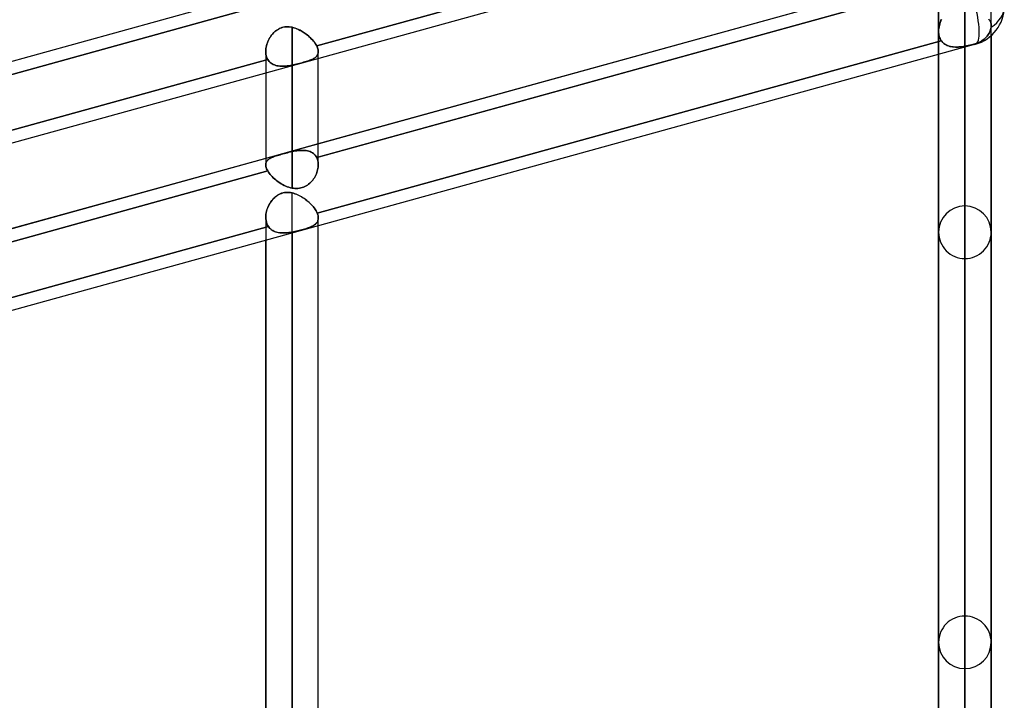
# Model space of a CAD drawing. Header units: millimetres. Extents: x -52 to 132, y -156 to 156.
# Tile 11 of 77: x 45 to 64, y -86 to -73. Entities that reach past the tile are written whole.
import ezdxf

# ---------------------------------------------------------------- set-up
doc = ezdxf.new("R2010")
doc.units = ezdxf.units.MM
doc.layers.add('MAIN-1', color=7, linetype='Continuous')

msp = doc.modelspace()

# ---------------------------------------------------------------- linework, layer by layer
at = {"layer": 'MAIN-1'}
for p, q in [((63.25, -76.1), (63.25, -55.89)), ((62.75, -76.6), (62.75, -56.114)), ((62.75, -56.114), (62.75, -76.6)), ((63.75, -76.6), (63.75, -56.114)), ((63.75, -76.6), (63.75, -56.114)), ((63.25, -56.598), (63.25, -77.1)), ((63.25, -83.9), (63.25, -61.41)), ((62.75, -84.4), (62.75, -61.633)), ((62.75, -61.633), (62.75, -84.4)), ((63.75, -84.4), (63.75, -61.633)), ((63.75, -84.4), (63.75, -61.633)), ((63.25, -62.117), (63.25, -84.9)), ((63.25, -91.7), (63.25, -66.928)), ((62.75, -67.151), (62.75, -92.2)), ((63.75, -92.2), (63.75, -67.151)), ((63.25, -67.636), (63.25, -92.7)), ((62.701, -68.493), (37.547, -75.441)), ((63.45, -69.843), (37.85, -76.914)), ((63.45, -69.843), (37.85, -76.914)), ((62.788, -69.778), (50.919, -73.056)), ((50.919, -73.056), (62.788, -69.778)), ((62.701, -71.675), (37.547, -78.623)), ((62.701, -71.675), (50.95, -74.921)), ((50.919, -75.177), (62.788, -71.899)), ((62.788, -71.899), (50.95, -75.169)), ((62.75, -71.781), (62.75, -72.777)), ((63.75, -72.669), (63.75, -71.896)), ((49.95, -72.015), (38.15, -75.275)), ((38.128, -75.528), (50, -72.249)), ((50, -72.249), (38.15, -75.522)), ((63.25, -99.5), (63.25, -72.446)), ((62.757, -72.701), (62.762, -72.675)), ((62.764, -72.665), (62.758, -72.693)), ((62.762, -72.675), (62.768, -72.649)), ((62.772, -72.636), (62.764, -72.665)), ((62.768, -72.649), (62.776, -72.624)), ((62.782, -72.609), (62.772, -72.636)), ((62.776, -72.624), (62.785, -72.599)), ((62.792, -72.581), (62.782, -72.609)), ((62.785, -72.599), (62.795, -72.575)), ((62.805, -72.554), (62.792, -72.581)), ((62.795, -72.575), (62.807, -72.551)), ((63.704, -72.547), (63.715, -72.559)), ((63.715, -72.559), (63.706, -72.549)), ((63.715, -72.559), (63.724, -72.571)), ((63.723, -72.57), (63.715, -72.559)), ((63.73, -72.582), (63.723, -72.57)), ((63.724, -72.571), (63.732, -72.585)), ((63.736, -72.594), (63.73, -72.582)), ((63.732, -72.585), (63.738, -72.599)), ((63.741, -72.608), (63.736, -72.594)), ((63.738, -72.599), (63.743, -72.615)), ((63.745, -72.622), (63.741, -72.608)), ((63.743, -72.615), (63.747, -72.632)), ((63.748, -72.637), (63.745, -72.622)), ((63.747, -72.632), (63.749, -72.65)), ((63.749, -72.652), (63.748, -72.637)), ((63.749, -72.65), (63.75, -72.669)), ((63.75, -72.669), (63.749, -72.652)), ((63.75, -72.669), (63.75, -72.673)), ((63.75, -72.673), (63.75, -72.669)), ((63.75, -72.861), (63.75, -72.669)), ((63.75, -99.888), (63.75, -72.669)), ((63.75, -92.2), (63.75, -72.669)), ((63.75, -72.673), (63.75, -72.678)), ((63.75, -72.678), (63.75, -72.673)), ((50.06, -72.851), (50.044, -72.874)), ((50.047, -72.87), (50.064, -72.846)), ((50.078, -72.83), (50.06, -72.851)), ((50.064, -72.846), (50.083, -72.824)), ((50.096, -72.809), (50.078, -72.83)), ((50.083, -72.824), (50.103, -72.802)), ((50.116, -72.79), (50.096, -72.809)), ((50.103, -72.802), (50.124, -72.782)), ((50.137, -72.771), (50.116, -72.79)), ((50.124, -72.782), (50.147, -72.764)), ((50.16, -72.755), (50.137, -72.771)), ((50.147, -72.764), (50.171, -72.747)), ((50.183, -72.74), (50.16, -72.755)), ((50.171, -72.747), (50.196, -72.732)), ((50.207, -72.726), (50.183, -72.74)), ((50.196, -72.732), (50.222, -72.72)), ((50.232, -72.715), (50.207, -72.726)), ((50.222, -72.72), (50.249, -72.709)), ((50.258, -72.706), (50.232, -72.715)), ((50.249, -72.709), (50.276, -72.701)), ((50.285, -72.699), (50.258, -72.706)), ((50.276, -72.701), (50.305, -72.695)), ((50.312, -72.694), (50.285, -72.699)), ((50.305, -72.695), (50.334, -72.692)), ((50.34, -72.691), (50.312, -72.694)), ((50.334, -72.692), (50.363, -72.691)), ((50.367, -72.691), (50.34, -72.691)), ((50.363, -72.691), (50.392, -72.692)), ((50.395, -72.692), (50.367, -72.691)), ((50.392, -72.692), (50.421, -72.695)), ((50.422, -72.696), (50.395, -72.692)), ((50.421, -72.695), (50.45, -72.701)), ((50.45, -72.701), (50.422, -72.696)), ((50.45, -72.701), (50.482, -72.709)), ((50.45, -75.066), (50.45, -72.701)), ((50.45, -72.701), (50.45, -75.066)), ((50.481, -72.709), (50.45, -72.701)), ((50.511, -72.718), (50.481, -72.709)), ((50.482, -72.709), (50.513, -72.719)), ((50.542, -72.73), (50.511, -72.718)), ((50.513, -72.719), (50.544, -72.731)), ((50.572, -72.743), (50.542, -72.73)), ((50.544, -72.731), (50.575, -72.745)), ((50.602, -72.758), (50.572, -72.743)), ((50.575, -72.745), (50.605, -72.76)), ((50.632, -72.775), (50.602, -72.758)), ((50.605, -72.76), (50.634, -72.776)), ((50.66, -72.792), (50.632, -72.775)), ((50.634, -72.776), (50.663, -72.794)), ((50.689, -72.811), (50.66, -72.792)), ((50.663, -72.794), (50.691, -72.813)), ((50.716, -72.831), (50.689, -72.811)), ((50.691, -72.813), (50.718, -72.832)), ((50.742, -72.852), (50.716, -72.831)), ((50.718, -72.832), (50.744, -72.853)), ((50.768, -72.873), (50.742, -72.852)), ((50.744, -72.853), (50.769, -72.874)), ((62.751, -72.749), (62.75, -72.776)), ((62.75, -72.776), (62.751, -72.751)), ((62.751, -72.805), (62.75, -72.776)), ((62.75, -72.776), (62.751, -72.801)), ((62.75, -92.2), (62.75, -72.777)), ((62.75, -72.777), (62.75, -73.218)), ((62.75, -72.777), (62.75, -99.888)), ((62.754, -72.721), (62.751, -72.749)), ((62.751, -72.751), (62.753, -72.726)), ((62.751, -72.801), (62.753, -72.826)), ((62.754, -72.833), (62.751, -72.805)), ((62.753, -72.726), (62.757, -72.701)), ((62.753, -72.826), (62.757, -72.85)), ((62.758, -72.693), (62.754, -72.721)), ((62.759, -72.86), (62.754, -72.833)), ((62.757, -72.85), (62.763, -72.873)), ((62.767, -72.886), (62.759, -72.86)), ((63.688, -72.85), (63.673, -72.87)), ((63.673, -72.87), (63.688, -72.85)), ((63.702, -72.83), (63.688, -72.85)), ((63.688, -72.85), (63.702, -72.83)), ((63.714, -72.81), (63.702, -72.83)), ((63.702, -72.83), (63.714, -72.81)), ((63.724, -72.789), (63.714, -72.81)), ((63.714, -72.81), (63.724, -72.789)), ((63.733, -72.767), (63.724, -72.789)), ((63.724, -72.789), (63.733, -72.767)), ((63.74, -72.744), (63.733, -72.767)), ((63.733, -72.767), (63.74, -72.744)), ((63.745, -72.721), (63.74, -72.744)), ((63.74, -72.744), (63.745, -72.721)), ((63.748, -72.698), (63.745, -72.721)), ((63.745, -72.721), (63.748, -72.698)), ((63.749, -72.693), (63.748, -72.698)), ((63.748, -72.698), (63.749, -72.693)), ((63.75, -72.683), (63.749, -72.688)), ((63.749, -72.688), (63.75, -72.683)), ((63.749, -72.688), (63.749, -72.693)), ((63.749, -72.693), (63.749, -72.688)), ((63.75, -72.678), (63.75, -72.683)), ((63.75, -72.683), (63.75, -72.678)), ((63.75, -72.861), (63.75, -100)), ((63.45, -73.025), (37.85, -80.096)), ((63.45, -73.025), (37.85, -80.096)), ((49.958, -73.078), (49.964, -73.051)), ((49.964, -73.051), (49.958, -73.078)), ((49.964, -73.051), (49.971, -73.024)), ((49.971, -73.024), (49.964, -73.051)), ((49.971, -73.024), (49.98, -72.997)), ((49.98, -72.998), (49.971, -73.024)), ((49.98, -72.997), (49.991, -72.971)), ((49.99, -72.972), (49.98, -72.998)), ((50.002, -72.946), (49.99, -72.972)), ((49.991, -72.971), (50.003, -72.944)), ((50.015, -72.921), (50.002, -72.946)), ((50.003, -72.944), (50.016, -72.919)), ((50.029, -72.897), (50.015, -72.921)), ((50.016, -72.919), (50.031, -72.894)), ((50.044, -72.874), (50.029, -72.897)), ((50.031, -72.894), (50.047, -72.87)), ((50.792, -72.895), (50.768, -72.873)), ((50.769, -72.874), (50.793, -72.896)), ((50.815, -72.918), (50.792, -72.895)), ((50.793, -72.896), (50.816, -72.919)), ((50.837, -72.941), (50.815, -72.918)), ((50.816, -72.919), (50.838, -72.942)), ((50.857, -72.964), (50.837, -72.941)), ((50.838, -72.942), (50.857, -72.965)), ((50.875, -72.987), (50.857, -72.964)), ((50.857, -72.965), (50.876, -72.988)), ((50.892, -73.01), (50.875, -72.987)), ((50.876, -72.988), (50.892, -73.011)), ((50.907, -73.033), (50.892, -73.01)), ((50.892, -73.011), (50.907, -73.034)), ((50.919, -73.056), (50.907, -73.033)), ((50.907, -73.034), (50.919, -73.056)), ((62.801, -72.956), (50.929, -76.235)), ((50.929, -76.235), (62.801, -72.956)), ((62.763, -72.873), (62.77, -72.896)), ((62.776, -72.911), (62.767, -72.886)), ((62.77, -72.896), (62.779, -72.917)), ((62.788, -72.934), (62.776, -72.911)), ((62.779, -72.917), (62.789, -72.937)), ((62.801, -72.956), (62.788, -72.934)), ((62.789, -72.937), (62.801, -72.956)), ((62.815, -72.974), (62.801, -72.956)), ((62.801, -72.956), (62.816, -72.975)), ((62.831, -72.991), (62.815, -72.974)), ((62.816, -72.975), (62.833, -72.993)), ((62.848, -73.007), (62.831, -72.991)), ((62.833, -72.993), (62.851, -73.009)), ((62.866, -73.021), (62.848, -73.007)), ((62.851, -73.009), (62.871, -73.024)), ((62.886, -73.033), (62.866, -73.021)), ((62.871, -73.024), (62.892, -73.036)), ((62.907, -73.044), (62.886, -73.033)), ((62.892, -73.036), (62.915, -73.047)), ((62.929, -73.053), (62.907, -73.044)), ((62.915, -73.047), (62.938, -73.056)), ((63.296, -73.053), (63.312, -73.05)), ((63.311, -73.05), (63.296, -73.053)), ((63.327, -73.046), (63.311, -73.05)), ((63.312, -73.05), (63.327, -73.046)), ((63.327, -73.046), (63.343, -73.043)), ((63.342, -73.043), (63.327, -73.046)), ((63.358, -73.039), (63.342, -73.043)), ((63.343, -73.043), (63.358, -73.039)), ((63.358, -73.039), (63.373, -73.035)), ((63.373, -73.035), (63.358, -73.039)), ((63.373, -73.035), (63.388, -73.032)), ((63.388, -73.032), (63.373, -73.035)), ((63.388, -73.032), (63.403, -73.028)), ((63.403, -73.028), (63.388, -73.032)), ((63.403, -73.028), (63.418, -73.024)), ((63.418, -73.024), (63.403, -73.028)), ((63.445, -73.016), (63.418, -73.024)), ((63.418, -73.024), (63.445, -73.016)), ((63.472, -73.007), (63.445, -73.016)), ((63.445, -73.016), (63.472, -73.007)), ((63.499, -72.996), (63.472, -73.007)), ((63.472, -73.007), (63.499, -72.996)), ((63.525, -72.983), (63.499, -72.996)), ((63.499, -72.996), (63.525, -72.983)), ((63.551, -72.97), (63.525, -72.983)), ((63.525, -72.983), (63.551, -72.97)), ((63.574, -72.955), (63.551, -72.97)), ((63.551, -72.97), (63.574, -72.955)), ((63.596, -72.94), (63.574, -72.955)), ((63.574, -72.955), (63.596, -72.94)), ((63.617, -72.925), (63.596, -72.94)), ((63.596, -72.94), (63.617, -72.925)), ((63.636, -72.908), (63.617, -72.925)), ((63.617, -72.925), (63.636, -72.908)), ((63.655, -72.889), (63.636, -72.908)), ((63.636, -72.908), (63.655, -72.889)), ((63.673, -72.87), (63.655, -72.889)), ((63.655, -72.889), (63.673, -72.87)), ((49.95, -73.157), (49.951, -73.131)), ((49.951, -73.131), (49.95, -73.157)), ((49.951, -73.186), (49.95, -73.157)), ((49.95, -73.157), (49.951, -73.186)), ((49.95, -73.16), (49.95, -73.571)), ((49.95, -73.16), (49.95, -75.317)), ((49.951, -73.131), (49.954, -73.105)), ((49.954, -73.105), (49.951, -73.131)), ((49.954, -73.214), (49.951, -73.186)), ((49.951, -73.186), (49.954, -73.214)), ((49.954, -73.105), (49.958, -73.078)), ((49.958, -73.078), (49.954, -73.105)), ((49.959, -73.241), (49.954, -73.214)), ((49.954, -73.214), (49.959, -73.241)), ((50.919, -73.056), (50.929, -73.075)), ((50.929, -73.075), (50.919, -73.056)), ((50.93, -73.234), (50.922, -73.245)), ((50.922, -73.245), (50.93, -73.234)), ((50.929, -73.075), (50.936, -73.094)), ((50.936, -73.094), (50.929, -73.075)), ((50.937, -73.221), (50.93, -73.234)), ((50.93, -73.234), (50.937, -73.221)), ((50.936, -73.094), (50.942, -73.113)), ((50.942, -73.113), (50.936, -73.094)), ((50.943, -73.208), (50.937, -73.221)), ((50.937, -73.221), (50.943, -73.208)), ((50.942, -73.113), (50.947, -73.131)), ((50.947, -73.131), (50.942, -73.113)), ((50.947, -73.194), (50.943, -73.208)), ((50.943, -73.208), (50.947, -73.194)), ((50.947, -73.131), (50.949, -73.148)), ((50.949, -73.148), (50.947, -73.131)), ((50.949, -73.18), (50.947, -73.194)), ((50.947, -73.194), (50.949, -73.18)), ((50.949, -73.148), (50.95, -73.165)), ((50.95, -73.165), (50.949, -73.148)), ((50.95, -73.165), (50.949, -73.18)), ((50.949, -73.18), (50.95, -73.165)), ((50.95, -75.313), (50.95, -73.164)), ((50.95, -73.295), (50.95, -73.164)), ((62.75, -73.218), (62.75, -100)), ((62.952, -73.061), (62.929, -73.053)), ((62.938, -73.056), (62.963, -73.064)), ((62.976, -73.067), (62.952, -73.061)), ((62.963, -73.064), (62.989, -73.069)), ((63.001, -73.072), (62.976, -73.067)), ((62.989, -73.069), (63.015, -73.074)), ((63.027, -73.075), (63.001, -73.072)), ((63.015, -73.074), (63.043, -73.076)), ((63.053, -73.077), (63.027, -73.075)), ((63.043, -73.076), (63.071, -73.078)), ((63.08, -73.078), (63.053, -73.077)), ((63.071, -73.078), (63.099, -73.078)), ((63.107, -73.078), (63.08, -73.078)), ((63.099, -73.078), (63.129, -73.077)), ((63.135, -73.076), (63.107, -73.078)), ((63.129, -73.077), (63.158, -73.075)), ((63.163, -73.074), (63.135, -73.076)), ((63.158, -73.075), (63.189, -73.071)), ((63.192, -73.071), (63.163, -73.074)), ((63.189, -73.071), (63.219, -73.067)), ((63.221, -73.067), (63.192, -73.071)), ((63.219, -73.067), (63.25, -73.062)), ((63.25, -73.062), (63.221, -73.067)), ((63.25, -73.062), (63.265, -73.059)), ((63.265, -73.059), (63.25, -73.062)), ((63.25, -73.062), (63.25, -100.5)), ((63.25, -73.08), (63.25, -73.062)), ((63.25, -100.5), (63.25, -73.08)), ((63.265, -73.059), (63.281, -73.056)), ((63.281, -73.056), (63.265, -73.059)), ((63.281, -73.056), (63.296, -73.053)), ((63.296, -73.053), (63.281, -73.056)), ((49.988, -73.313), (38.119, -76.592)), ((38.119, -76.592), (49.988, -73.313)), ((49.967, -73.266), (49.959, -73.241)), ((49.959, -73.241), (49.967, -73.266)), ((49.976, -73.29), (49.967, -73.266)), ((49.967, -73.266), (49.976, -73.29)), ((49.988, -73.313), (49.976, -73.29)), ((49.976, -73.29), (49.988, -73.313)), ((49.988, -73.313), (50.001, -73.333)), ((50.001, -73.333), (49.988, -73.313)), ((50.001, -73.333), (50.016, -73.352)), ((50.016, -73.352), (50.001, -73.333)), ((50.016, -73.352), (50.033, -73.369)), ((50.033, -73.369), (50.016, -73.352)), ((50.033, -73.369), (50.051, -73.384)), ((50.051, -73.384), (50.033, -73.369)), ((50.051, -73.384), (50.071, -73.397)), ((50.071, -73.397), (50.051, -73.384)), ((50.071, -73.397), (50.092, -73.408)), ((50.092, -73.408), (50.071, -73.397)), ((50.092, -73.408), (50.115, -73.418)), ((50.115, -73.418), (50.092, -73.408)), ((50.115, -73.418), (50.139, -73.426)), ((50.139, -73.426), (50.115, -73.418)), ((50.139, -73.426), (50.163, -73.433)), ((50.163, -73.433), (50.139, -73.426)), ((50.419, -73.428), (50.45, -73.422)), ((50.45, -73.422), (50.419, -73.428)), ((50.478, -73.416), (50.45, -73.422)), ((50.45, -73.422), (50.478, -73.416)), ((50.45, -73.422), (50.45, -75.759)), ((50.45, -73.433), (50.45, -73.422)), ((50.506, -73.41), (50.478, -73.416)), ((50.478, -73.416), (50.506, -73.41)), ((50.534, -73.403), (50.506, -73.41)), ((50.506, -73.41), (50.534, -73.404)), ((50.562, -73.397), (50.534, -73.403)), ((50.534, -73.404), (50.562, -73.397)), ((50.59, -73.389), (50.562, -73.397)), ((50.562, -73.397), (50.589, -73.39)), ((50.589, -73.39), (50.617, -73.382)), ((50.617, -73.382), (50.59, -73.389)), ((50.644, -73.375), (50.617, -73.382)), ((50.617, -73.382), (50.643, -73.375)), ((50.643, -73.375), (50.67, -73.367)), ((50.67, -73.367), (50.644, -73.375)), ((50.695, -73.36), (50.67, -73.367)), ((50.67, -73.367), (50.695, -73.36)), ((50.719, -73.352), (50.695, -73.36)), ((50.695, -73.36), (50.719, -73.352)), ((50.743, -73.345), (50.719, -73.352)), ((50.719, -73.352), (50.743, -73.345)), ((50.765, -73.337), (50.743, -73.345)), ((50.743, -73.345), (50.765, -73.337)), ((50.786, -73.329), (50.765, -73.337)), ((50.765, -73.337), (50.786, -73.329)), ((50.807, -73.321), (50.786, -73.329)), ((50.786, -73.329), (50.806, -73.321)), ((50.806, -73.321), (50.825, -73.313)), ((50.825, -73.313), (50.807, -73.321)), ((50.843, -73.305), (50.825, -73.313)), ((50.825, -73.313), (50.843, -73.305)), ((50.859, -73.296), (50.843, -73.305)), ((50.843, -73.305), (50.859, -73.296)), ((50.874, -73.287), (50.859, -73.296)), ((50.859, -73.296), (50.874, -73.287)), ((50.874, -73.287), (50.888, -73.277)), ((50.888, -73.277), (50.874, -73.287)), ((50.901, -73.267), (50.888, -73.277)), ((50.888, -73.277), (50.901, -73.267)), ((50.912, -73.257), (50.901, -73.267)), ((50.901, -73.267), (50.912, -73.257)), ((50.922, -73.245), (50.912, -73.257)), ((50.912, -73.257), (50.922, -73.245)), ((50.95, -75.313), (50.95, -73.295)), ((49.95, -73.571), (49.95, -75.317)), ((50.163, -73.433), (50.189, -73.437)), ((50.189, -73.437), (50.163, -73.433)), ((50.189, -73.437), (50.216, -73.44)), ((50.216, -73.44), (50.189, -73.437)), ((50.216, -73.44), (50.243, -73.442)), ((50.243, -73.442), (50.216, -73.44)), ((50.243, -73.442), (50.271, -73.443)), ((50.271, -73.443), (50.243, -73.442)), ((50.271, -73.443), (50.3, -73.442)), ((50.299, -73.442), (50.271, -73.443)), ((50.329, -73.44), (50.299, -73.442)), ((50.3, -73.442), (50.329, -73.44)), ((50.329, -73.44), (50.358, -73.437)), ((50.358, -73.437), (50.329, -73.44)), ((50.358, -73.437), (50.389, -73.433)), ((50.389, -73.433), (50.358, -73.437)), ((50.389, -73.433), (50.419, -73.428)), ((50.419, -73.428), (50.389, -73.433)), ((50.45, -75.759), (50.45, -73.433)), ((50.95, -74.921), (49.95, -75.197)), ((50.249, -75.117), (50.276, -75.109)), ((50.285, -75.107), (50.258, -75.114)), ((50.276, -75.109), (50.305, -75.101)), ((50.312, -75.099), (50.285, -75.107)), ((50.305, -75.101), (50.334, -75.093)), ((50.34, -75.092), (50.312, -75.099)), ((50.334, -75.093), (50.363, -75.086)), ((50.367, -75.085), (50.34, -75.092)), ((50.363, -75.086), (50.392, -75.079)), ((50.395, -75.078), (50.367, -75.085)), ((50.392, -75.079), (50.421, -75.072)), ((50.422, -75.072), (50.395, -75.078)), ((50.421, -75.072), (50.45, -75.066)), ((50.45, -75.066), (50.422, -75.072)), ((50.481, -75.059), (50.45, -75.066)), ((50.45, -75.066), (50.482, -75.059)), ((50.511, -75.054), (50.481, -75.059)), ((50.482, -75.059), (50.513, -75.054)), ((50.542, -75.049), (50.511, -75.054)), ((50.513, -75.054), (50.544, -75.049)), ((50.572, -75.046), (50.542, -75.049)), ((50.544, -75.049), (50.575, -75.045)), ((50.602, -75.043), (50.572, -75.046)), ((50.575, -75.045), (50.605, -75.043)), ((50.632, -75.042), (50.602, -75.043)), ((50.605, -75.043), (50.634, -75.042)), ((50.66, -75.042), (50.632, -75.042)), ((50.634, -75.042), (50.663, -75.042)), ((50.689, -75.043), (50.66, -75.042)), ((50.663, -75.042), (50.691, -75.043)), ((50.716, -75.046), (50.689, -75.043)), ((50.691, -75.043), (50.718, -75.046)), ((50.742, -75.051), (50.716, -75.046)), ((50.718, -75.046), (50.744, -75.051)), ((50.768, -75.057), (50.742, -75.051)), ((50.744, -75.051), (50.769, -75.058)), ((50.792, -75.066), (50.768, -75.057)), ((50.769, -75.058), (50.793, -75.066)), ((50.815, -75.076), (50.792, -75.066)), ((50.793, -75.066), (50.816, -75.076)), ((50.837, -75.088), (50.815, -75.076)), ((50.816, -75.076), (50.838, -75.088)), ((50.857, -75.102), (50.837, -75.088)), ((50.838, -75.088), (50.857, -75.102)), ((50.875, -75.118), (50.857, -75.102)), ((50.857, -75.102), (50.876, -75.118)), ((49.95, -75.197), (38.15, -78.457)), ((49.954, -75.286), (49.951, -75.3)), ((49.951, -75.3), (49.954, -75.286)), ((49.958, -75.272), (49.954, -75.286)), ((49.954, -75.286), (49.958, -75.272)), ((49.964, -75.259), (49.958, -75.272)), ((49.958, -75.272), (49.964, -75.259)), ((49.971, -75.247), (49.964, -75.259)), ((49.964, -75.259), (49.971, -75.247)), ((49.971, -75.247), (49.98, -75.235)), ((49.98, -75.236), (49.971, -75.247)), ((49.98, -75.235), (49.991, -75.224)), ((49.991, -75.225), (49.98, -75.236)), ((49.991, -75.224), (50.003, -75.214)), ((50.002, -75.215), (49.991, -75.225)), ((50.015, -75.205), (50.002, -75.215)), ((50.003, -75.214), (50.016, -75.204)), ((50.029, -75.196), (50.015, -75.205)), ((50.016, -75.204), (50.031, -75.195)), ((50.044, -75.188), (50.029, -75.196)), ((50.031, -75.195), (50.047, -75.187)), ((50.06, -75.18), (50.044, -75.188)), ((50.047, -75.187), (50.064, -75.178)), ((50.078, -75.172), (50.06, -75.18)), ((50.064, -75.178), (50.083, -75.17)), ((50.096, -75.165), (50.078, -75.172)), ((50.083, -75.17), (50.103, -75.162)), ((50.116, -75.157), (50.096, -75.165)), ((50.103, -75.162), (50.124, -75.155)), ((50.137, -75.15), (50.116, -75.157)), ((50.124, -75.155), (50.147, -75.147)), ((50.16, -75.143), (50.137, -75.15)), ((50.147, -75.147), (50.171, -75.139)), ((50.183, -75.136), (50.16, -75.143)), ((50.171, -75.139), (50.196, -75.132)), ((50.207, -75.128), (50.183, -75.136)), ((50.196, -75.132), (50.222, -75.124)), ((50.232, -75.121), (50.207, -75.128)), ((50.222, -75.124), (50.249, -75.117)), ((50.258, -75.114), (50.232, -75.121)), ((50.892, -75.136), (50.875, -75.118)), ((50.876, -75.118), (50.892, -75.136)), ((50.907, -75.156), (50.892, -75.136)), ((50.892, -75.136), (50.907, -75.156)), ((50.919, -75.177), (50.907, -75.156)), ((50.907, -75.156), (50.919, -75.177)), ((50.95, -75.169), (50.919, -75.177)), ((50.929, -75.198), (50.919, -75.177)), ((50.919, -75.177), (50.929, -75.198)), ((50.936, -75.219), (50.929, -75.198)), ((50.929, -75.198), (50.936, -75.219)), ((50.942, -75.242), (50.936, -75.219)), ((50.936, -75.219), (50.942, -75.242)), ((50.947, -75.265), (50.942, -75.242)), ((50.942, -75.242), (50.947, -75.265)), ((50.949, -75.29), (50.947, -75.265)), ((50.947, -75.265), (50.949, -75.29)), ((50.95, -75.315), (50.949, -75.29)), ((50.949, -75.29), (50.95, -75.315)), ((38.119, -78.713), (49.988, -75.434)), ((49.988, -75.434), (38.15, -78.704)), ((49.951, -75.3), (49.95, -75.315)), ((49.95, -75.315), (49.951, -75.3)), ((49.95, -75.315), (49.951, -75.333)), ((49.951, -75.333), (49.95, -75.315)), ((49.951, -75.333), (49.954, -75.352)), ((49.954, -75.352), (49.951, -75.333)), ((49.954, -75.352), (49.959, -75.371)), ((49.959, -75.371), (49.954, -75.352)), ((49.959, -75.371), (49.967, -75.392)), ((49.967, -75.392), (49.959, -75.371)), ((49.967, -75.392), (49.976, -75.413)), ((49.976, -75.413), (49.967, -75.392)), ((49.976, -75.413), (49.988, -75.434)), ((49.988, -75.434), (49.976, -75.413)), ((50.001, -75.456), (49.988, -75.434)), ((49.988, -75.434), (50.001, -75.456)), ((50.016, -75.477), (50.001, -75.456)), ((50.001, -75.456), (50.016, -75.477)), ((50.033, -75.499), (50.016, -75.477)), ((50.016, -75.477), (50.033, -75.499)), ((50.912, -75.49), (50.922, -75.465)), ((50.922, -75.465), (50.912, -75.49)), ((50.922, -75.465), (50.93, -75.44)), ((50.93, -75.44), (50.922, -75.465)), ((50.93, -75.44), (50.937, -75.414)), ((50.937, -75.414), (50.93, -75.44)), ((50.937, -75.414), (50.943, -75.389)), ((50.943, -75.389), (50.937, -75.414)), ((50.943, -75.389), (50.947, -75.364)), ((50.947, -75.364), (50.943, -75.389)), ((50.947, -75.364), (50.949, -75.339)), ((50.949, -75.339), (50.947, -75.364)), ((50.949, -75.339), (50.95, -75.315)), ((50.95, -75.315), (50.949, -75.339)), ((50.051, -75.52), (50.033, -75.499)), ((50.033, -75.499), (50.051, -75.52)), ((50.071, -75.541), (50.051, -75.52)), ((50.051, -75.52), (50.071, -75.541)), ((50.092, -75.563), (50.071, -75.541)), ((50.071, -75.541), (50.092, -75.563)), ((50.115, -75.583), (50.092, -75.563)), ((50.092, -75.563), (50.115, -75.583)), ((50.139, -75.604), (50.115, -75.583)), ((50.115, -75.583), (50.139, -75.604)), ((50.163, -75.623), (50.139, -75.604)), ((50.139, -75.604), (50.163, -75.623)), ((50.189, -75.642), (50.163, -75.623)), ((50.163, -75.623), (50.189, -75.642)), ((50.216, -75.66), (50.189, -75.642)), ((50.189, -75.642), (50.216, -75.66)), ((50.243, -75.677), (50.216, -75.66)), ((50.216, -75.66), (50.243, -75.677)), ((50.765, -75.686), (50.786, -75.668)), ((50.786, -75.668), (50.765, -75.686)), ((50.786, -75.668), (50.806, -75.649)), ((50.807, -75.649), (50.786, -75.668)), ((50.806, -75.649), (50.825, -75.629)), ((50.825, -75.628), (50.807, -75.649)), ((50.825, -75.629), (50.843, -75.607)), ((50.843, -75.607), (50.825, -75.628)), ((50.843, -75.607), (50.859, -75.585)), ((50.859, -75.585), (50.843, -75.607)), ((50.859, -75.585), (50.874, -75.562)), ((50.874, -75.562), (50.859, -75.585)), ((50.888, -75.538), (50.874, -75.562)), ((50.874, -75.562), (50.888, -75.539)), ((50.888, -75.539), (50.901, -75.514)), ((50.901, -75.514), (50.888, -75.538)), ((50.901, -75.514), (50.912, -75.49)), ((50.912, -75.49), (50.901, -75.514)), ((50.223, -75.87), (50.25, -75.86)), ((50.252, -75.859), (50.226, -75.869)), ((50.271, -75.693), (50.243, -75.677)), ((50.243, -75.677), (50.271, -75.693)), ((50.25, -75.86), (50.277, -75.852)), ((50.28, -75.851), (50.252, -75.859)), ((50.299, -75.708), (50.271, -75.693)), ((50.271, -75.693), (50.3, -75.708)), ((50.277, -75.852), (50.306, -75.846)), ((50.308, -75.845), (50.28, -75.851)), ((50.329, -75.721), (50.299, -75.708)), ((50.3, -75.708), (50.329, -75.721)), ((50.306, -75.846), (50.334, -75.843)), ((50.336, -75.842), (50.308, -75.845)), ((50.358, -75.733), (50.329, -75.721)), ((50.329, -75.721), (50.358, -75.733)), ((50.334, -75.843), (50.363, -75.842)), ((50.365, -75.842), (50.336, -75.842)), ((50.389, -75.744), (50.358, -75.733)), ((50.358, -75.733), (50.389, -75.744)), ((50.363, -75.842), (50.392, -75.843)), ((50.393, -75.843), (50.365, -75.842)), ((50.419, -75.752), (50.389, -75.744)), ((50.389, -75.744), (50.419, -75.752)), ((50.392, -75.843), (50.421, -75.846)), ((50.422, -75.846), (50.393, -75.843)), ((50.45, -75.759), (50.419, -75.752)), ((50.419, -75.752), (50.45, -75.759)), ((50.421, -75.846), (50.45, -75.852)), ((50.45, -75.852), (50.422, -75.846)), ((50.45, -75.759), (50.478, -75.764)), ((50.478, -75.764), (50.45, -75.759)), ((50.45, -75.852), (50.478, -75.859)), ((50.45, -104.5), (50.45, -75.852)), ((50.477, -75.858), (50.45, -75.852)), ((50.503, -75.866), (50.477, -75.858)), ((50.478, -75.764), (50.506, -75.766)), ((50.506, -75.766), (50.478, -75.764)), ((50.478, -75.859), (50.505, -75.867)), ((50.506, -75.766), (50.534, -75.767)), ((50.534, -75.767), (50.506, -75.766)), ((50.534, -75.767), (50.562, -75.766)), ((50.562, -75.766), (50.534, -75.767)), ((50.562, -75.766), (50.589, -75.763)), ((50.59, -75.763), (50.562, -75.766)), ((50.589, -75.763), (50.617, -75.758)), ((50.617, -75.758), (50.59, -75.763)), ((50.644, -75.75), (50.617, -75.758)), ((50.617, -75.758), (50.643, -75.751)), ((50.643, -75.751), (50.67, -75.741)), ((50.67, -75.741), (50.644, -75.75)), ((50.67, -75.741), (50.695, -75.73)), ((50.695, -75.73), (50.67, -75.741)), ((50.695, -75.73), (50.719, -75.717)), ((50.719, -75.717), (50.695, -75.73)), ((50.719, -75.717), (50.743, -75.702)), ((50.743, -75.702), (50.719, -75.717)), ((50.743, -75.702), (50.765, -75.686)), ((50.765, -75.686), (50.743, -75.702)), ((50.017, -76.069), (50.031, -76.044)), ((50.035, -76.038), (50.02, -76.063)), ((50.031, -76.044), (50.047, -76.02)), ((50.051, -76.014), (50.035, -76.038)), ((50.047, -76.02), (50.065, -75.996)), ((50.069, -75.991), (50.051, -76.014)), ((50.065, -75.996), (50.084, -75.974)), ((50.088, -75.969), (50.069, -75.991)), ((50.084, -75.974), (50.104, -75.953)), ((50.108, -75.949), (50.088, -75.969)), ((50.104, -75.953), (50.125, -75.933)), ((50.129, -75.929), (50.108, -75.949)), ((50.125, -75.933), (50.148, -75.914)), ((50.152, -75.911), (50.129, -75.929)), ((50.148, -75.914), (50.172, -75.897)), ((50.175, -75.895), (50.152, -75.911)), ((50.172, -75.897), (50.197, -75.883)), ((50.2, -75.881), (50.175, -75.895)), ((50.197, -75.883), (50.223, -75.87)), ((50.226, -75.869), (50.2, -75.881)), ((50.529, -75.876), (50.503, -75.866)), ((50.505, -75.867), (50.532, -75.877)), ((50.556, -75.887), (50.529, -75.876)), ((50.532, -75.877), (50.558, -75.888)), ((50.582, -75.899), (50.556, -75.887)), ((50.558, -75.888), (50.585, -75.901)), ((50.607, -75.912), (50.582, -75.899)), ((50.585, -75.901), (50.61, -75.914)), ((50.633, -75.927), (50.607, -75.912)), ((50.61, -75.914), (50.636, -75.928)), ((50.658, -75.942), (50.633, -75.927)), ((50.636, -75.928), (50.66, -75.944)), ((50.682, -75.959), (50.658, -75.942)), ((50.66, -75.944), (50.685, -75.96)), ((50.706, -75.976), (50.682, -75.959)), ((50.685, -75.96), (50.708, -75.977)), ((50.729, -75.994), (50.706, -75.976)), ((50.708, -75.977), (50.731, -75.995)), ((50.752, -76.012), (50.729, -75.994)), ((50.731, -75.995), (50.754, -76.014)), ((50.773, -76.031), (50.752, -76.012)), ((50.754, -76.014), (50.775, -76.033)), ((50.794, -76.051), (50.773, -76.031)), ((50.775, -76.033), (50.796, -76.052)), ((49.959, -76.227), (49.954, -76.255)), ((49.954, -76.257), (49.958, -76.23)), ((49.958, -76.23), (49.964, -76.203)), ((49.965, -76.198), (49.959, -76.227)), ((49.964, -76.203), (49.972, -76.175)), ((49.973, -76.17), (49.965, -76.198)), ((49.972, -76.175), (49.981, -76.148)), ((49.983, -76.143), (49.973, -76.17)), ((49.981, -76.148), (49.991, -76.121)), ((49.994, -76.115), (49.983, -76.143)), ((49.991, -76.121), (50.003, -76.095)), ((50.006, -76.089), (49.994, -76.115)), ((50.003, -76.095), (50.017, -76.069)), ((50.02, -76.063), (50.006, -76.089)), ((50.814, -76.071), (50.794, -76.051)), ((50.796, -76.052), (50.815, -76.072)), ((50.833, -76.091), (50.814, -76.071)), ((50.815, -76.072), (50.834, -76.093)), ((50.851, -76.112), (50.833, -76.091)), ((50.834, -76.093), (50.852, -76.113)), ((50.867, -76.133), (50.851, -76.112)), ((50.852, -76.113), (50.868, -76.134)), ((50.883, -76.154), (50.867, -76.133)), ((50.868, -76.134), (50.883, -76.154)), ((50.883, -76.154), (50.897, -76.175)), ((50.896, -76.174), (50.883, -76.154)), ((50.909, -76.195), (50.896, -76.174)), ((50.897, -76.175), (50.909, -76.195)), ((50.909, -76.195), (50.92, -76.216)), ((50.92, -76.215), (50.909, -76.195)), ((50.929, -76.235), (50.92, -76.215)), ((50.92, -76.216), (50.929, -76.235)), ((50.935, -76.252), (50.929, -76.235)), ((50.929, -76.235), (50.935, -76.252)), ((49.951, -76.283), (49.95, -76.311)), ((49.95, -76.311), (49.951, -76.284)), ((49.951, -76.344), (49.95, -76.311)), ((49.95, -76.311), (49.951, -76.344)), ((49.95, -76.314), (49.95, -76.753)), ((49.95, -76.314), (49.95, -104.882)), ((49.954, -76.255), (49.951, -76.283)), ((49.951, -76.284), (49.954, -76.257)), ((49.955, -76.377), (49.951, -76.344)), ((49.951, -76.344), (49.955, -76.377)), ((49.962, -76.408), (49.955, -76.377)), ((49.955, -76.377), (49.962, -76.408)), ((49.972, -76.438), (49.962, -76.408)), ((49.962, -76.408), (49.972, -76.438)), ((50.915, -76.424), (50.924, -76.412)), ((50.924, -76.412), (50.915, -76.424)), ((50.924, -76.412), (50.932, -76.4)), ((50.932, -76.4), (50.924, -76.412)), ((50.932, -76.4), (50.938, -76.387)), ((50.938, -76.387), (50.932, -76.4)), ((50.941, -76.268), (50.935, -76.252)), ((50.935, -76.252), (50.941, -76.268)), ((50.938, -76.387), (50.943, -76.373)), ((50.943, -76.373), (50.938, -76.387)), ((50.945, -76.284), (50.941, -76.268)), ((50.941, -76.268), (50.945, -76.284)), ((50.943, -76.373), (50.947, -76.359)), ((50.947, -76.359), (50.943, -76.373)), ((50.948, -76.299), (50.945, -76.284)), ((50.945, -76.284), (50.948, -76.299)), ((50.947, -76.359), (50.949, -76.344)), ((50.949, -76.344), (50.947, -76.359)), ((50.949, -76.314), (50.948, -76.299)), ((50.948, -76.299), (50.949, -76.314)), ((50.95, -76.328), (50.949, -76.314)), ((50.949, -76.314), (50.95, -76.328)), ((50.949, -76.344), (50.95, -76.328)), ((50.95, -76.328), (50.949, -76.344)), ((50.95, -76.477), (50.95, -76.328)), ((50.95, -104.882), (50.95, -76.328)), ((50, -76.492), (38.128, -79.771)), ((38.128, -79.771), (50, -76.492)), ((49.985, -76.466), (49.972, -76.438)), ((49.972, -76.438), (49.985, -76.466)), ((50, -76.492), (49.985, -76.466)), ((49.985, -76.466), (50, -76.492)), ((50.014, -76.51), (50, -76.492)), ((50, -76.492), (50.015, -76.511)), ((50.03, -76.528), (50.014, -76.51)), ((50.015, -76.511), (50.032, -76.529)), ((50.047, -76.543), (50.03, -76.528)), ((50.032, -76.529), (50.05, -76.545)), ((50.066, -76.557), (50.047, -76.543)), ((50.05, -76.545), (50.07, -76.56)), ((50.085, -76.569), (50.066, -76.557)), ((50.07, -76.56), (50.091, -76.572)), ((50.106, -76.58), (50.085, -76.569)), ((50.091, -76.572), (50.114, -76.583)), ((50.129, -76.589), (50.106, -76.58)), ((50.114, -76.583), (50.137, -76.593)), ((50.152, -76.597), (50.129, -76.589)), ((50.137, -76.593), (50.162, -76.6)), ((50.176, -76.603), (50.152, -76.597)), ((50.162, -76.6), (50.188, -76.606)), ((50.2, -76.608), (50.176, -76.603)), ((50.188, -76.606), (50.215, -76.61)), ((50.226, -76.611), (50.2, -76.608)), ((50.215, -76.61), (50.242, -76.613)), ((50.328, -76.613), (50.358, -76.611)), ((50.363, -76.61), (50.334, -76.613)), ((50.358, -76.611), (50.388, -76.607)), ((50.392, -76.607), (50.363, -76.61)), ((50.388, -76.607), (50.419, -76.603)), ((50.421, -76.603), (50.392, -76.607)), ((50.419, -76.603), (50.45, -76.598)), ((50.45, -76.598), (50.421, -76.603)), ((50.45, -76.598), (50.477, -76.593)), ((50.477, -76.593), (50.45, -76.598)), ((50.45, -76.598), (50.45, -105.5)), ((50.45, -76.615), (50.45, -76.598)), ((50.477, -76.593), (50.504, -76.587)), ((50.504, -76.587), (50.477, -76.593)), ((50.504, -76.587), (50.531, -76.581)), ((50.532, -76.581), (50.504, -76.587)), ((50.531, -76.581), (50.558, -76.575)), ((50.559, -76.575), (50.532, -76.581)), ((50.558, -76.575), (50.585, -76.568)), ((50.586, -76.568), (50.559, -76.575)), ((50.585, -76.568), (50.612, -76.561)), ((50.612, -76.561), (50.586, -76.568)), ((50.612, -76.561), (50.638, -76.554)), ((50.639, -76.554), (50.612, -76.561)), ((50.638, -76.554), (50.663, -76.547)), ((50.664, -76.547), (50.639, -76.554)), ((50.663, -76.547), (50.688, -76.54)), ((50.688, -76.54), (50.664, -76.547)), ((50.688, -76.54), (50.712, -76.532)), ((50.712, -76.532), (50.688, -76.54)), ((50.735, -76.524), (50.712, -76.532)), ((50.712, -76.532), (50.735, -76.525)), ((50.735, -76.525), (50.757, -76.517)), ((50.757, -76.517), (50.735, -76.524)), ((50.757, -76.517), (50.778, -76.509)), ((50.778, -76.509), (50.757, -76.517)), ((50.778, -76.509), (50.798, -76.501)), ((50.798, -76.501), (50.778, -76.509)), ((50.798, -76.501), (50.816, -76.492)), ((50.817, -76.492), (50.798, -76.501)), ((50.816, -76.492), (50.834, -76.484)), ((50.834, -76.484), (50.817, -76.492)), ((50.834, -76.484), (50.85, -76.475)), ((50.851, -76.475), (50.834, -76.484)), ((50.85, -76.475), (50.866, -76.466)), ((50.866, -76.465), (50.851, -76.475)), ((50.866, -76.466), (50.88, -76.456)), ((50.88, -76.456), (50.866, -76.465)), ((50.88, -76.456), (50.893, -76.446)), ((50.893, -76.446), (50.88, -76.456)), ((50.893, -76.446), (50.904, -76.435)), ((50.904, -76.435), (50.893, -76.446)), ((50.904, -76.435), (50.915, -76.424)), ((50.915, -76.424), (50.904, -76.435)), ((50.95, -105), (50.95, -76.477)), ((49.95, -105), (49.95, -76.753)), ((50.252, -76.613), (50.226, -76.611)), ((50.242, -76.613), (50.27, -76.614)), ((50.279, -76.614), (50.252, -76.613)), ((50.27, -76.614), (50.299, -76.614)), ((50.306, -76.614), (50.279, -76.614)), ((50.299, -76.614), (50.328, -76.613)), ((50.334, -76.613), (50.306, -76.614)), ((50.45, -76.615), (50.45, -105.5))]:
    msp.add_line(p, q, dxfattribs=at)
for centre, radius, start, end in [((63.25, -72.302), 0.75, 285.4407, 0.0002), ((63.25, -72.302), 0.75, 285.4407, 0.0002), ((63.25, -76.6), 0.5, 90, 179.9998), ((63.25, -76.6), 0.5, 0.0002, 90), ((63.25, -76.6), 0.5, 179.9998, 270), ((63.25, -76.6), 0.5, 270, 0.0002), ((63.25, -84.4), 0.5, 90, 180.0002), ((63.25, -84.4), 0.5, 359.9998, 90), ((63.25, -84.4), 0.5, 180.0002, 270), ((63.25, -84.4), 0.5, 270, 359.9998)]:
    msp.add_arc(centre, radius, start, end, dxfattribs=at)
for major_axis, ratio, start_param, end_param in [((0.2, -0.723), 0.257281, 0.000002, 1.614195), ((0.2, -0.723), 0.257281, 0.000002, 1.614195), ((-0.75, 0), 0.707107, 2.297734, 3.141593), ((-0.75, 0), 0.707107, 2.297734, 3.141593), ((0.2, -0.723), 0.257281, -0.156577, -0.003729), ((0.2, -0.723), 0.257281, -0.156577, -0.003729), ((0.2, -0.723), 0.257281, -0.003729, 0.000002), ((0.2, -0.723), 0.257281, -0.003729, 0.000002)]:
    msp.add_ellipse((63.25, -72.302), major_axis=major_axis, ratio=ratio, start_param=start_param, end_param=end_param, dxfattribs=at)

doc.saveas('drawing.dxf')
